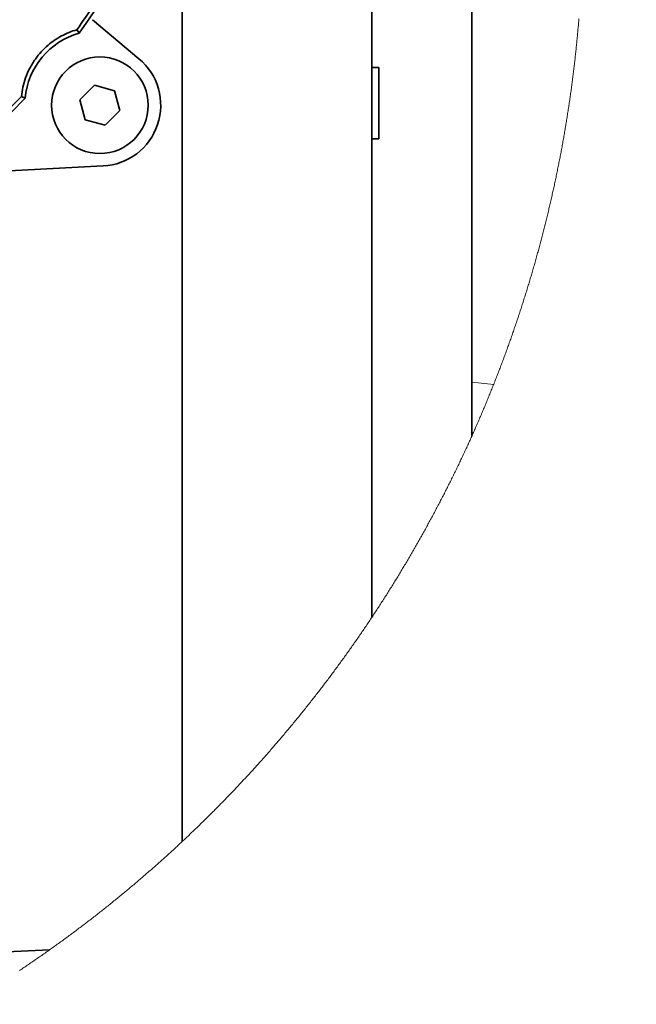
# Model space of a CAD drawing. Header units: millimetres. Extents: x 0 to 12429, y 0 to 8400.
# Tile 136 of 139: x 10439 to 10784, y 6262 to 6812. Entities that reach past the tile are written whole.
import ezdxf

# ---------------------------------------------------------------- set-up
doc = ezdxf.new("R2010")
doc.units = ezdxf.units.MM
doc.header["$LTSCALE"] = 20
doc.styles.add('SLDTEXTSTYLE0', font='TXT', dxfattribs={"width": 0.605})
doc.dimstyles.new('SLDDIMSTYLE9', dxfattribs={"dimtxt": 70, "dimasz": 70, "dimexe": 0, "dimexo": 0.0625, "dimgap": 17.5, "dimtad": 1, "dimdec": 1, "dimlfac": 0.5, "dimrnd": 1e-09, "dimzin": 12, "dimdsep": 46, "dimtxsty": 'SLDTEXTSTYLE0', "dimsah": 1, "dimcen": 0.09, "dimadec": 0, "dimazin": 3, "dimtfac": 1, "dimtofl": 0, "dimtmove": 0, "dimatfit": 3, "dimfxl": 1, "dimfrac": 2, "dimtolj": 1, "dimtzin": 12, "dimarcsym": 0})

# ---------------------------------------------------------------- blocks, each defined once
blk = doc.blocks.new('SW_SYMBOL_HOLE_DEPTH')
at = {"color": 0, "linetype": 'Continuous', "lineweight": 18}
for p, q in [((0, 17500), (16000, 17500)), ((8000, 17500), (8000, 1500)), ((2000, 11100), (8000, 1500)), ((14000, 11100), (8000, 1500))]:
    blk.add_line(p, q, dxfattribs=at)
blk = doc.blocks.new('_D_60')
at = {"color": 7, "linetype": 'Continuous', "lineweight": 0}
for p, q in [((10173.55, 7017.9), (10173.55, 5966.19)), ((10381.55, 6314.9), (10381.55, 5966.19)), ((10173.55, 5996.19), (10381.55, 5996.19)), ((10381.55, 5996.19), (11231.03, 5996.19))]:
    blk.add_line(p, q, dxfattribs=at)
at = {"color": 7, "linetype": 'Continuous', "lineweight": 18}
for points in [[(10173.55, 5996.19), (10243.55, 5986.19), (10243.55, 6006.19)], [(10381.55, 5996.19), (10311.55, 6006.19), (10311.55, 5986.19)]]:
    blk.add_solid(points, dxfattribs=at)
at = {"color": 7, "linetype": 'Continuous', "lineweight": 18, "xscale": 0.0045117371, "yscale": 0.0045117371, "zscale": 0.0045117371}
blk.add_blockref('SW_SYMBOL_HOLE_DEPTH', (11027.4, 6006.31), dxfattribs=at)
at = {"color": 7, "linetype": 'Continuous', "lineweight": 18, "char_height": 70, "attachment_point": 1, "style": 'SLDTEXTSTYLE0'}
for s, insert in [('(2x M12', (10652.8, 6086.62)), ('104', (10466.14, 6086.62)), ('19', (11124.09, 6086.62))]:
    blk.add_mtext(s, dxfattribs=dict(at, insert=insert))

msp = doc.modelspace()

# ---------------------------------------------------------------- linework, layer by layer
at = {"color": 7, "linetype": 'Continuous', "lineweight": 35}
for p, q in [((10635.547697, 6946.896805), (10635.547697, 6775.100841)), ((10691.547692, 6609.742655), (10691.547692, 6938.341512)), ((10529.547691, 6918.2166), (10529.547691, 6352.860583)), ((10505.402475, 6790.542378), (10479.43604, 6812.330736)), ((10470.666438, 6806.729092), (10471.947327, 6804.917587)), ((10471.947327, 6804.917587), (10471.979082, 6804.872169)), ((10639.547706, 6785.672797), (10635.547697, 6785.672797)), ((10639.547706, 6747.894539), (10639.547706, 6785.672797)), ((10480.588555, 6775.658263), (10472.402066, 6767.514838)), ((10491.734177, 6772.640242), (10480.588555, 6775.658263)), ((10494.693324, 6761.478795), (10491.734177, 6772.640242)), ((10635.547697, 6775.100841), (10635.547697, 6478.083982)), ((10441.683352, 6768.469109), (10439.666703, 6769.395365)), ((10441.733792, 6768.446221), (10441.683352, 6768.469109)), ((10472.402066, 6767.514838), (10475.361228, 6756.353392)), ((10486.506849, 6753.335489), (10494.693324, 6761.478795)), ((10475.361228, 6756.353392), (10486.506849, 6753.335489)), ((10635.547697, 6745.672836), (10639.547706, 6745.672836)), ((10639.547706, 6747.894539), (10639.547706, 6745.672836)), ((10485.327124, 6730.543389), (10396.877512, 6725.908055)), ((10691.547692, 6579.558148), (10691.547692, 6609.742178)), ((10455.447823, 6292.383088), (10431.547701, 6291.296019))]:
    msp.add_line(p, q, dxfattribs=at)
at = {"color": 8, "linetype": 'Continuous', "lineweight": 18}
msp.add_line((10703.769654, 6608.456744), (10691.547483, 6609.742178), dxfattribs=at)
at = {"color": 7, "linetype": 'Continuous', "lineweight": 18, "flags": 128}
msp.add_lwpolyline([(10438.582808, 6280.785097), (10439.208627, 6281.202807), (10439.833999, 6281.621112), (10440.458938, 6282.040133), (10441.083416, 6282.459749), (10441.707462, 6282.880081), (10442.331046, 6283.301009), (10442.954197, 6283.722653), (10443.576887, 6284.145011), (10444.19913, 6284.567966), (10444.820925, 6284.991516), (10445.442274, 6285.415782), (10446.063161, 6285.840763), (10446.6836, 6286.26634), (10447.303593, 6286.692633), (10447.923124, 6287.119521), (10448.542207, 6287.547125), (10449.160829, 6287.975325), (10449.779004, 6288.40424), (10450.396716, 6288.83387), (10451.013967, 6289.263977), (10451.630771, 6289.694919), (10452.247113, 6290.126456), (10452.862993, 6290.55859), (10453.478411, 6290.991439), (10454.093367, 6291.424884), (10454.707876, 6291.859044), (10455.321908, 6292.293801), (10455.447823, 6292.383088), (10456.061304, 6292.818679), (10456.674307, 6293.254866), (10457.286864, 6293.691768), (10457.898959, 6294.129266), (10458.510578, 6294.567479), (10459.121734, 6295.006289), (10459.732413, 6295.445813), (10460.342631, 6295.885934), (10460.952386, 6296.32677), (10461.56168, 6296.768202), (10462.170482, 6297.21023), (10462.778836, 6297.652973), (10463.386699, 6298.096313), (10463.994101, 6298.540367), (10464.601025, 6298.985018), (10465.207487, 6299.430265), (10465.813458, 6299.876227), (10466.418967, 6300.322904), (10467.023998, 6300.770058), (10467.628553, 6301.217927), (10468.232632, 6301.666512), (10468.836233, 6302.115692), (10469.439357, 6302.565469), (10470.042005, 6303.015961), (10470.644176, 6303.467049), (10471.245855, 6303.918733), (10471.847057, 6304.371132), (10472.447783, 6304.824127), (10473.048031, 6305.277719), (10473.647788, 6305.732025), (10474.247053, 6306.186928), (10474.845856, 6306.642546), (10475.444153, 6307.09876), (10476.041973, 6307.55557), (10476.639315, 6308.012976), (10477.236166, 6308.471097), (10477.832526, 6308.929815), (10478.428393, 6309.389247), (10479.023784, 6309.849276), (10479.618668, 6310.3099), (10480.213076, 6310.771121), (10480.806991, 6311.233057), (10481.400415, 6311.695589), (10481.993347, 6312.158717), (10482.585788, 6312.622561), (10483.177721, 6313.087), (10483.769178, 6313.552036), (10484.360129, 6314.017667), (10484.950587, 6314.484014), (10485.540554, 6314.950957), (10486.130014, 6315.418495), (10486.718982, 6315.88663), (10487.307459, 6316.35548), (10487.895429, 6316.824927), (10488.482907, 6317.294969), (10489.069879, 6317.765726), (10489.656344, 6318.236961), (10490.242317, 6318.70891), (10490.827784, 6319.181456), (10491.412759, 6319.654717), (10491.997212, 6320.128454), (10492.581174, 6320.602907), (10493.164629, 6321.077956), (10493.747577, 6321.553601), (10494.330019, 6322.029843), (10494.911954, 6322.506799), (10495.493367, 6322.984351), (10496.074289, 6323.4625), (10496.654704, 6323.941244), (10497.234598, 6324.420585), (10497.814, 6324.900641), (10498.39288, 6325.381173), (10498.971239, 6325.862421), (10499.549106, 6326.344265), (10500.126451, 6326.826705), (10500.703275, 6327.309741), (10501.279592, 6327.793492), (10501.855388, 6328.277721), (10502.430677, 6328.762664), (10503.00546, 6329.248203), (10503.579706, 6329.73422), (10504.153445, 6330.220951), (10504.726663, 6330.708398), (10505.299359, 6331.196322), (10505.871549, 6331.684841), (10506.443202, 6332.174076), (10507.014349, 6332.663788), (10507.584974, 6333.154215), (10508.155063, 6333.645238), (10508.724645, 6334.136738), (10509.293705, 6334.628953), (10509.862229, 6335.121764), (10510.430232, 6335.615172), (10510.997713, 6336.109175), (10511.564672, 6336.603893), (10512.131095, 6337.099089), (10512.696996, 6337.59488), (10513.262376, 6338.091268), (10513.827219, 6338.58837), (10514.391541, 6339.08595), (10514.955327, 6339.584245), (10515.518576, 6340.083017), (10516.081303, 6340.582384), (10516.643509, 6341.082467), (10517.205164, 6341.583027), (10517.766297, 6342.084302), (10518.326893, 6342.586054), (10518.886953, 6343.088521), (10519.446492, 6343.591465), (10520.005494, 6344.095124), (10520.56393, 6344.599261), (10521.121859, 6345.104112), (10521.679252, 6345.60944), (10522.236109, 6346.115483), (10522.792399, 6346.622004), (10523.348182, 6347.12912), (10523.9034, 6347.636952), (10524.45811, 6348.14526), (10525.012255, 6348.654164), (10525.565863, 6349.163665), (10526.118934, 6349.673762), (10526.671439, 6350.184454), (10527.223438, 6350.695743), (10527.77487, 6351.207627), (10528.325736, 6351.719989), (10528.876096, 6352.233066), (10529.425889, 6352.746739), (10529.547691, 6352.860583), (10530.096829, 6353.374972), (10530.6454, 6353.889836), (10531.193435, 6354.405417), (10531.740934, 6354.921474), (10532.287866, 6355.438127), (10532.834262, 6355.955376), (10533.380121, 6356.473221), (10533.925384, 6356.991543), (10534.470141, 6357.51058), (10535.014331, 6358.030094), (10535.557955, 6358.550324), (10536.101043, 6359.07103), (10536.643565, 6359.592332), (10537.18552, 6360.11423), (10537.726939, 6360.636605), (10538.267821, 6361.159696), (10538.808107, 6361.683263), (10539.347857, 6362.207426), (10539.887041, 6362.732186), (10540.425688, 6363.257541), (10540.963739, 6363.783373), (10541.501254, 6364.309801), (10542.038202, 6364.836945), (10542.574614, 6365.364446), (10543.11043, 6365.892662), (10543.64571, 6366.421475), (10544.180423, 6366.950764), (10544.71454, 6367.480649), (10545.248121, 6368.011131), (10545.781135, 6368.542089), (10546.313584, 6369.073643), (10546.845466, 6369.605793), (10547.376811, 6370.138539), (10547.907561, 6370.671763), (10548.437744, 6371.205701), (10548.967361, 6371.740116), (10549.496382, 6372.275008), (10550.024867, 6372.810616), (10550.552785, 6373.3467), (10551.080108, 6373.88338), (10551.606893, 6374.420537), (10552.133083, 6374.95829), (10552.658707, 6375.496639), (10553.183764, 6376.035585), (10553.708225, 6376.575007), (10554.23215, 6377.115025), (10554.755479, 6377.65552), (10555.278212, 6378.19673), (10555.800408, 6378.738417), (10556.322008, 6379.280581), (10556.843042, 6379.823341), (10557.36348, 6380.366697), (10557.883352, 6380.910649), (10558.402657, 6381.455077), (10558.921367, 6382.000102), (10559.43948, 6382.545604), (10559.957027, 6383.091702), (10560.474008, 6383.638395), (10560.990393, 6384.185566), (10561.506212, 6384.733333), (10562.021434, 6385.281576), (10562.536091, 6385.830416), (10563.050121, 6386.379852), (10563.563615, 6386.929764), (10564.076483, 6387.480272), (10564.588785, 6388.031258), (10565.100521, 6388.582839), (10565.61166, 6389.135017), (10566.122174, 6389.687671), (10566.632151, 6390.240802), (10567.141503, 6390.794529), (10567.650288, 6391.348852), (10568.158477, 6391.903652), (10568.666071, 6392.459048), (10569.173068, 6393.014921), (10569.679499, 6393.57139), (10570.185304, 6394.128336), (10570.690542, 6394.685878), (10571.195185, 6395.243897), (10571.699232, 6395.802511), (10572.202682, 6396.361722), (10572.705537, 6396.921291), (10573.207796, 6397.481574), (10573.709458, 6398.042216), (10574.210524, 6398.603572), (10574.710995, 6399.165286), (10575.210869, 6399.727596), (10575.710148, 6400.290503), (10576.2088, 6400.853886), (10576.706886, 6401.417865), (10577.204376, 6401.982321), (10577.701241, 6402.547254), (10578.197509, 6403.112783), (10578.693181, 6403.678788), (10579.188257, 6404.24539), (10579.682737, 6404.812469), (10580.176592, 6405.380024), (10580.66985, 6405.948176), (10581.162512, 6406.516804), (10581.654549, 6407.086028), (10582.146019, 6407.655729), (10582.636833, 6408.225908), (10583.127081, 6408.796682), (10583.616704, 6409.367932), (10584.10573, 6409.939779), (10584.59413, 6410.512103), (10585.081935, 6411.084904), (10585.569143, 6411.658301), (10586.055726, 6412.232174), (10586.541682, 6412.806524), (10587.027043, 6413.381352), (10587.511808, 6413.956775), (10587.995946, 6414.532794), (10588.479459, 6415.109171), (10588.962376, 6415.686144), (10589.444667, 6416.263594), (10589.926362, 6416.84164), (10590.407431, 6417.420162), (10590.887874, 6417.999162), (10591.367721, 6418.578638), (10591.846943, 6419.158711), (10592.325538, 6419.739141), (10592.803538, 6420.320286), (10593.280882, 6420.901789), (10593.757629, 6421.483888), (10594.233781, 6422.066464), (10594.709277, 6422.649516), (10595.184177, 6423.233046), (10595.658451, 6423.817171), (10596.1321, 6424.401774), (10596.605122, 6424.986853), (10597.077519, 6425.572409), (10597.549289, 6426.158561), (10598.020464, 6426.745071), (10598.490983, 6427.332176), (10598.960906, 6427.919759), (10599.430203, 6428.507938), (10599.898845, 6429.096474), (10600.36689, 6429.685606), (10600.83428, 6430.275215), (10601.301074, 6430.865301), (10601.767212, 6431.455864), (10602.232754, 6432.046904), (10602.697641, 6432.638539), (10603.161901, 6433.230533), (10603.625536, 6433.823122), (10604.088545, 6434.416188), (10604.550898, 6435.009731), (10605.012655, 6435.603751), (10605.473757, 6436.198248), (10605.934232, 6436.793341), (10606.394082, 6437.388791), (10606.853306, 6437.984838), (10607.311875, 6438.581242), (10607.769817, 6439.178242), (10608.227134, 6439.775719), (10608.683795, 6440.373673), (10609.13983, 6440.972103), (10609.595239, 6441.571011), (10610.049993, 6442.170395), (10610.50412, 6442.770256), (10610.957622, 6443.370594), (10611.410469, 6443.971528), (10611.862689, 6444.57282), (10612.314254, 6445.174588), (10612.765163, 6445.776953), (10613.215476, 6446.379675), (10613.665104, 6446.982874), (10614.114135, 6447.586669), (10614.562482, 6448.190822), (10615.010202, 6448.795451), (10615.457296, 6449.400677), (10615.903705, 6450.00626), (10616.349518, 6450.61232), (10616.794646, 6451.218976), (10617.239147, 6451.82599), (10617.683023, 6452.43348), (10618.126213, 6453.041448), (10618.568778, 6453.650011), (10619.010687, 6454.258932), (10619.45197, 6454.86833), (10619.892597, 6455.478205), (10620.332569, 6456.088437), (10620.771885, 6456.699266), (10621.210545, 6457.310571), (10621.64858, 6457.922353), (10622.085929, 6458.534493), (10622.522652, 6459.147228), (10622.95872, 6459.760322), (10623.394132, 6460.373892), (10623.828888, 6460.987939), (10624.263018, 6461.602463), (10624.696463, 6462.217464), (10625.129282, 6462.832941), (10625.561416, 6463.448776), (10625.992894, 6464.065208), (10626.423746, 6464.681997), (10626.853913, 6465.299262), (10627.283454, 6465.917005), (10627.712309, 6466.535224), (10628.140539, 6467.153801), (10628.568083, 6467.772974), (10628.994971, 6468.392505), (10629.421204, 6469.012512), (10629.846781, 6469.632997), (10630.271703, 6470.253839), (10630.695939, 6470.875277), (10631.119549, 6471.497072), (10631.542474, 6472.119345), (10631.964743, 6472.741975), (10632.386356, 6473.365201), (10632.807284, 6473.988785), (10633.227557, 6474.612846), (10633.647174, 6475.237383), (10634.066135, 6475.862278), (10634.48444, 6476.48765), (10634.90206, 6477.113499), (10635.318994, 6477.739824), (10635.547697, 6478.083982), (10635.963619, 6478.710903), (10636.378884, 6479.338302), (10636.793464, 6479.966177), (10637.207389, 6480.594529), (10637.620658, 6481.223239), (10638.033241, 6481.852426), (10638.445139, 6482.48197), (10638.856411, 6483.111991), (10639.266968, 6483.742489), (10639.676869, 6484.373464), (10640.086114, 6485.004796), (10640.494674, 6485.636605), (10640.902579, 6486.268772), (10641.309798, 6486.901535), (10641.716331, 6487.534537), (10642.122209, 6488.168134), (10642.527401, 6488.802089), (10642.931938, 6489.436402), (10643.335789, 6490.07131), (10643.738955, 6490.706457), (10644.141465, 6491.3422), (10644.54329, 6491.978301), (10644.944429, 6492.61476), (10645.344883, 6493.251695), (10645.744681, 6493.889107), (10646.143794, 6494.526877), (10646.542221, 6495.165123), (10646.939993, 6495.803847), (10647.337079, 6496.442928), (10647.73348, 6497.082366), (10648.129195, 6497.722282), (10648.524225, 6498.362674), (10648.918569, 6499.003424), (10649.312258, 6499.644531), (10649.705231, 6500.286116), (10650.097549, 6500.928177), (10650.489181, 6501.570596), (10650.880128, 6502.213492), (10651.270389, 6502.856745), (10651.659965, 6503.500356), (10652.048856, 6504.144444), (10652.437061, 6504.789008), (10652.824581, 6505.433931), (10653.211415, 6506.07921), (10653.597563, 6506.724967), (10653.983027, 6507.371082), (10654.367804, 6508.017673), (10654.751867, 6508.664622), (10655.135274, 6509.311928), (10655.517995, 6509.959711), (10655.900001, 6510.607971), (10656.281352, 6511.25647), (10656.661987, 6511.905564), (10657.041937, 6512.554897), (10657.421201, 6513.204707), (10657.79975, 6513.854994), (10658.177644, 6514.505519), (10658.554822, 6515.156521), (10658.931315, 6515.808), (10659.307122, 6516.459836), (10659.682214, 6517.11203), (10660.056651, 6517.764582), (10660.430372, 6518.41761), (10660.803378, 6519.070996), (10661.175728, 6519.724859), (10661.547363, 6520.378961), (10661.918282, 6521.033658), (10662.288517, 6521.688594), (10662.658065, 6522.344007), (10663.026929, 6522.999777), (10663.395077, 6523.655905), (10663.76254, 6524.31251), (10664.129287, 6524.969353), (10664.495349, 6525.626792), (10664.860695, 6526.28447), (10665.225357, 6526.942624), (10665.589303, 6527.601017), (10665.952563, 6528.260006), (10666.315138, 6528.919233), (10666.676968, 6529.578938), (10667.038143, 6530.23888), (10667.398572, 6530.8993), (10667.758345, 6531.560196), (10668.117374, 6532.221331), (10668.475717, 6532.882942), (10668.833375, 6533.544912), (10669.190287, 6534.207238), (10669.546544, 6534.869923), (10669.902056, 6535.532965), (10670.256883, 6536.196484), (10670.610994, 6536.860241), (10670.96439, 6537.524475), (10671.3171, 6538.189067), (10671.669096, 6538.854136), (10672.020376, 6539.519443), (10672.37097, 6540.185107), (10672.720849, 6540.851249), (10673.070013, 6541.517629), (10673.418462, 6542.184486), (10673.766225, 6542.8517), (10674.113244, 6543.519272), (10674.459576, 6544.187202), (10674.805194, 6544.855489), (10675.150096, 6545.524253), (10675.494283, 6546.193256), (10675.837785, 6546.862616), (10676.180541, 6547.532453), (10676.522612, 6548.202528), (10676.863938, 6548.87308), (10677.204579, 6549.543871), (10677.544504, 6550.215139), (10677.883714, 6550.886764), (10678.222209, 6551.558627), (10678.559989, 6552.230968), (10678.897023, 6552.903666), (10679.233372, 6553.576602), (10679.569006, 6554.250015), (10679.903924, 6554.923786), (10680.238128, 6555.597915), (10680.571616, 6556.272282), (10680.904359, 6556.947126), (10681.236416, 6557.622208), (10681.567728, 6558.297767), (10681.898355, 6558.973564), (10682.228237, 6559.649839), (10682.557404, 6560.326351), (10682.885855, 6561.003341), (10683.213591, 6561.680569), (10683.540612, 6562.358154), (10683.866888, 6563.036098), (10684.192449, 6563.714399), (10684.517324, 6564.393057), (10684.841424, 6565.072073), (10685.164839, 6565.751328), (10685.487509, 6566.431059), (10685.809493, 6567.111029), (10686.130702, 6567.791475), (10686.451226, 6568.472161), (10686.771005, 6569.153203), (10687.090069, 6569.834603), (10687.408417, 6570.516242), (10687.726021, 6571.198358), (10688.042909, 6571.880712), (10688.359082, 6572.563423), (10688.674509, 6573.246493), (10688.989222, 6573.929919), (10689.303219, 6574.613704), (10689.616471, 6575.297727), (10689.929008, 6575.982227), (10690.2408, 6576.666965), (10690.551877, 6577.351941), (10690.862208, 6578.037395), (10691.171825, 6578.723087), (10691.480726, 6579.409136), (10691.547692, 6579.558148), (10691.855699, 6580.244674), (10692.162961, 6580.931439), (10692.469507, 6581.618561), (10692.775309, 6582.305922), (10693.080366, 6582.993759), (10693.384707, 6583.681835), (10693.688333, 6584.370269), (10693.991214, 6585.058941), (10694.29335, 6585.747971), (10694.594771, 6586.437358), (10694.895446, 6587.127103), (10695.195407, 6587.817086), (10695.494622, 6588.507427), (10695.793092, 6589.198007), (10696.090847, 6589.889063), (10696.387857, 6590.580358), (10696.684122, 6591.271891), (10696.979672, 6591.963782), (10697.274476, 6592.65603), (10697.568536, 6593.348517), (10697.86188, 6594.04148), (10698.154449, 6594.734563), (10698.446303, 6595.428003), (10698.737442, 6596.121802), (10699.027806, 6596.815957), (10699.317455, 6597.510351), (10699.606359, 6598.204984), (10699.894518, 6598.900093), (10700.181961, 6599.595322), (10700.468659, 6600.291027), (10700.754583, 6600.986971), (10701.039791, 6601.683153), (10701.324254, 6602.379693), (10701.608002, 6603.076591), (10701.890975, 6603.773727), (10702.173233, 6604.471101), (10702.454716, 6605.168833), (10702.735484, 6605.866923), (10703.015506, 6606.565251), (10703.294784, 6607.263817), (10703.573316, 6607.96286), (10703.769654, 6608.456744), (10704.046905, 6609.156264), (10704.323411, 6609.855904), (10704.599202, 6610.555901), (10704.874217, 6611.256255), (10705.148518, 6611.956848), (10705.422044, 6612.657799), (10705.694854, 6613.358988), (10705.96689, 6614.060415), (10706.23821, 6614.762201), (10706.508756, 6615.464224), (10706.778556, 6616.166605), (10707.047641, 6616.869225), (10707.315951, 6617.572202), (10707.583517, 6618.275418), (10707.850337, 6618.978872), (10708.116412, 6619.682683), (10708.381742, 6620.386733), (10708.646327, 6621.091022), (10708.910137, 6621.795668), (10709.173232, 6622.500552), (10709.435552, 6623.205675), (10709.697127, 6623.911156), (10709.957957, 6624.616875), (10710.218012, 6625.322832), (10710.477352, 6626.029147), (10710.735917, 6626.735701), (10710.993737, 6627.442493), (10711.250812, 6628.149642), (10711.507141, 6628.85703), (10711.762696, 6629.564656), (10712.017536, 6630.27264), (10712.271601, 6630.980863), (10712.524891, 6631.689324), (10712.777465, 6632.398023), (10713.029265, 6633.10696), (10713.28029, 6633.816256), (10713.5306, 6634.525789), (10713.780135, 6635.235562), (10714.028925, 6635.945691), (10714.27694, 6636.65594), (10714.524209, 6637.366547), (10714.770734, 6638.077392), (10715.016514, 6638.788594), (10715.261519, 6639.499916), (10715.505749, 6640.211596), (10715.749234, 6640.923514), (10715.991974, 6641.63567), (10716.233969, 6642.348065), (10716.475189, 6643.060698), (10716.715634, 6643.773569), (10716.955334, 6644.486798), (10717.194289, 6645.200266), (10717.432469, 6645.913972), (10717.669904, 6646.627917), (10717.906564, 6647.342099), (10718.14248, 6648.056521), (10718.37762, 6648.77118), (10718.612015, 6649.486198), (10718.845636, 6650.201334), (10719.078511, 6650.916828), (10719.310611, 6651.632442), (10719.541967, 6652.348413), (10719.772547, 6653.064622), (10720.002383, 6653.78107), (10720.231444, 6654.497637), (10720.459729, 6655.214562), (10720.68727, 6655.931725), (10720.914066, 6656.649126), (10721.140057, 6657.366766), (10721.365303, 6658.084644), (10721.589804, 6658.802761), (10721.81353, 6659.521116), (10722.036481, 6660.23971), (10722.258657, 6660.958542), (10722.480088, 6661.677612), (10722.700745, 6662.396921), (10722.920656, 6663.116469), (10723.139793, 6663.836254), (10723.358154, 6664.556278), (10723.575771, 6665.276422), (10723.792612, 6665.996923), (10724.008679, 6666.717662), (10724.223971, 6667.438521), (10724.438518, 6668.159737), (10724.65229, 6668.881072), (10724.865287, 6669.602646), (10725.07751, 6670.324458), (10725.288987, 6671.046628), (10725.499689, 6671.768798), (10725.709617, 6672.491326), (10725.91877, 6673.214091), (10726.127177, 6673.936977), (10726.33481, 6674.660219), (10726.541668, 6675.383581), (10726.747751, 6676.107182), (10726.953059, 6676.831021), (10727.157622, 6677.555098), (10727.361411, 6678.279294), (10727.564394, 6679.003848), (10727.766633, 6679.728522), (10727.968097, 6680.453433), (10728.168815, 6681.178583), (10728.368729, 6681.903853), (10728.567898, 6682.62948), (10728.766262, 6683.355226), (10728.963882, 6684.08121), (10729.160726, 6684.807314), (10729.356795, 6685.533776), (10729.55209, 6686.260356), (10729.74661, 6686.987175), (10729.940355, 6687.714113), (10730.133325, 6688.441409), (10730.32552, 6689.168824), (10730.51694, 6689.896478), (10730.707616, 6690.624251), (10730.897486, 6691.352262), (10731.086582, 6692.080511), (10731.274933, 6692.808999), (10731.462479, 6693.537606), (10731.649279, 6694.266452), (10731.835276, 6694.995417), (10732.020497, 6695.724739), (10732.204974, 6696.454062), (10732.388645, 6697.183742), (10732.571542, 6697.913541), (10732.753664, 6698.643579), (10732.935041, 6699.373736), (10733.115613, 6700.104131), (10733.295411, 6700.834765), (10733.474433, 6701.565518), (10733.652681, 6702.296509), (10733.830154, 6703.02762), (10734.006822, 6703.758969), (10734.182745, 6704.490556), (10734.357893, 6705.222263), (10734.532237, 6705.954208), (10734.705806, 6706.686272), (10734.878629, 6707.418455), (10735.050648, 6708.150996), (10735.221892, 6708.883657), (10735.392332, 6709.616436), (10735.562026, 6710.349454), (10735.730916, 6711.082591), (10735.899061, 6711.815967), (10736.066401, 6712.549462), (10736.232966, 6713.283195), (10736.398756, 6714.017166), (10736.563742, 6714.751257), (10736.727983, 6715.485467), (10736.891419, 6716.219916), (10737.05408, 6716.954483), (10737.215966, 6717.68917), (10737.377047, 6718.424215), (10737.537384, 6719.159259), (10737.696916, 6719.894542), (10737.855673, 6720.629944), (10738.013655, 6721.365585), (10738.170832, 6722.101344), (10738.327235, 6722.837342), (10738.482863, 6723.57346), (10738.637715, 6724.309696), (10738.791764, 6725.046171), (10738.945037, 6725.782766), (10739.097536, 6726.519598), (10739.249229, 6727.256431), (10739.400178, 6727.993621), (10739.550292, 6728.730811), (10739.699662, 6729.46824), (10739.848226, 6730.205788), (10739.996016, 6730.943574), (10740.143031, 6731.68148), (10740.289241, 6732.419504), (10740.434676, 6733.157648), (10740.579337, 6733.896031), (10740.723193, 6734.634532), (10740.866274, 6735.373153), (10741.00858, 6736.112012), (10741.150081, 6736.85099), (10741.290808, 6737.590088), (10741.43073, 6738.329305), (10741.569906, 6739.06876), (10741.708249, 6739.808335), (10741.845846, 6740.548028), (10741.982639, 6741.287841), (10742.118627, 6742.027773), (10742.25384, 6742.767944), (10742.388278, 6743.508233), (10742.521912, 6744.248642), (10742.654771, 6744.98917), (10742.786854, 6745.729937), (10742.918134, 6746.470823), (10743.048608, 6747.211708), (10743.178338, 6747.952832), (10743.307233, 6748.694076), (10743.435383, 6749.435558), (10743.562698, 6750.177039), (10743.689269, 6750.91876), (10743.815035, 6751.66048), (10743.939996, 6752.402438), (10744.064182, 6753.144516), (10744.187593, 6753.886713), (10744.3102, 6754.629029), (10744.432002, 6755.371465), (10744.553029, 6756.114139), (10744.673282, 6756.856813), (10744.79273, 6757.599606), (10744.911373, 6758.342637), (10745.029241, 6759.085788), (10745.146334, 6759.828939), (10745.262623, 6760.572328), (10745.378107, 6761.315717), (10745.492816, 6762.059344), (10745.60675, 6762.803091), (10745.71985, 6763.546957), (10745.832205, 6764.290823), (10745.943755, 6765.034928), (10746.0545, 6765.779151), (10746.164441, 6766.523375), (10746.273637, 6767.267837), (10746.381998, 6768.012418), (10746.489584, 6768.756999), (10746.596396, 6769.501819), (10746.702373, 6770.246638), (10746.807605, 6770.991697), (10746.912002, 6771.736755), (10747.015625, 6772.482051), (10747.118473, 6773.227348), (10747.220516, 6773.972763), (10747.321755, 6774.718298), (10747.422218, 6775.463952), (10747.521877, 6776.209726), (10747.620761, 6776.955618), (10747.718811, 6777.701511), (10747.816116, 6778.447642), (10747.912586, 6779.193772), (10748.008281, 6779.940023), (10748.103201, 6780.686392), (10748.197317, 6781.432881), (10748.290628, 6782.179488), (10748.383134, 6782.926215), (10748.474866, 6783.672942), (10748.565793, 6784.419789), (10748.655945, 6785.166754), (10748.745292, 6785.913839), (10748.833835, 6786.661042), (10748.921603, 6787.408246), (10749.008566, 6788.155569), (10749.094725, 6788.903011), (10749.180108, 6789.650573), (10749.264657, 6790.398134), (10749.348462, 6791.145934), (10749.431431, 6791.893734), (10749.513626, 6792.641534), (10749.595016, 6793.389572), (10749.675631, 6794.137611), (10749.755442, 6794.885768), (10749.834448, 6795.633926), (10749.912649, 6796.382322), (10749.990076, 6797.130598), (10750.066697, 6797.879113), (10750.142544, 6798.627629), (10750.217557, 6799.376382), (10750.291794, 6800.125016), (10750.365227, 6800.873889), (10750.437885, 6801.622762), (10750.509739, 6802.371635), (10750.580788, 6803.120627), (10750.651032, 6803.869738), (10750.720501, 6804.618968), (10750.789136, 6805.368199), (10750.857025, 6806.117548), (10750.924081, 6806.866898), (10750.990361, 6807.616367), (10751.055837, 6808.365955), (10751.120508, 6809.115543), (10751.184374, 6809.865131), (10751.247466, 6810.614957), (10751.309752, 6811.364664), (10751.371235, 6812.11461), (10751.431912, 6812.864556)], dxfattribs=at)
at = {"color": 7, "linetype": 'Continuous', "lineweight": 35}
msp.add_circle((10483.547713, 6764.496794), 26.999996, dxfattribs=at)
for centre, radius, start, end in [((10173.547702, 7021.89681), 368.999978, 323.97468124, 106.51573675), ((10483.547721, 6764.496817), 42.000029, 105.98845213, 174.60431439), ((10483.547635, 6764.496845), 34.000056, 273.00010882, 49.99994259), ((10173.547781, 7021.896705), 368.999843, 260.90631758, 316.61809809)]:
    msp.add_arc(centre, radius, start, end, dxfattribs=at)
at = {"color": 8, "linetype": 'Continuous', "lineweight": 18}
for centre, radius, start, end in [((10483.547931, 6764.496688), 42.052624, 106.01322507, 174.57958159), ((10173.547735, 7021.896885), 368.94762, 260.90632736, 316.61528574)]:
    msp.add_arc(centre, radius, start, end, dxfattribs=at)
at = {"color": 7, "linetype": 'Continuous', "lineweight": 35}
for points, knots in [([(10069.264382, 7373.596801), (10077.489552, 7375.856072), (10093.9399, 7380.374615), (10119.306428, 7384.987062), (10145.077514, 7387.941618), (10172.636567, 7389.098194), (10201.675465, 7388.075824), (10232.279587, 7384.447325), (10262.758544, 7378.181213), (10292.59435, 7369.346863), (10321.29713, 7358.126249), (10348.97491, 7344.573422), (10375.6609, 7328.571846), (10400.890479, 7310.359968), (10424.261612, 7290.271199), (10445.893295, 7268.3201), (10465.779026, 7244.386935), (10483.558362, 7218.850106), (10498.962604, 7192.157593), (10512.109017, 7164.28381), (10522.951686, 7135.117563), (10531.27606, 7105.135343), (10536.976421, 7074.848723), (10540.1555, 7044.194818), (10540.732694, 7013.083911), (10538.663646, 6982.036322), (10534.01777, 6951.569853), (10526.870568, 6921.590976), (10517.118199, 6892.042441), (10506.729887, 6867.743697), (10497.04596, 6848.642173), (10488.934819, 6834.300899), (10480.2057, 6820.269942), (10473.846192, 6811.242708), (10470.666438, 6806.729092)], [0, 0, 0, 0, 0.0280577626, 0.0561155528, 0.0847384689, 0.1133613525, 0.1468035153, 0.1802456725, 0.2146594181, 0.2490731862, 0.2825147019, 0.3159561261, 0.350369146, 0.3847822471, 0.4182243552, 0.4516666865, 0.4860804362, 0.5204943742, 0.5539364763, 0.5873786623, 0.6217923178, 0.6562062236, 0.6896481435, 0.7230901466, 0.7575037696, 0.791917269, 0.8253598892, 0.85880256, 0.893216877, 0.9276311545, 0.945650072, 0.9636689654, 0.9818344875, 1, 1, 1, 1]), ([(9965.3624, 6752.413286), (9940.114684, 6756.453973), (9883.774613, 6765.470733), (9796.34409, 6779.474421), (9718.608048, 6791.88537), (9668.030001, 6800.033102), (9644.559537, 6803.737127), (9632.788728, 6806.092473), (9621.300512, 6809.487344), (9610.07052, 6814.79787), (9599.524399, 6822.407701), (9590.00747, 6831.946923), (9582.165206, 6843.071385), (9576.376017, 6855.237727), (9572.585634, 6868.32437), (9571.025414, 6886.137836), (9571.490702, 6908.355163), (9571.577695, 6943.671393), (9571.564693, 6981.519586), (9571.483196, 7028.772778), (9571.859245, 7065.117091), (9571.234586, 7093.521573), (9572.140076, 7107.105825), (9574.513995, 7118.153192), (9578.847386, 7129.830382), (9585.59647, 7141.494332), (9594.289431, 7151.958), (9604.524275, 7160.707114), (9616.159643, 7167.810957), (9658.243238, 7182.666819), (9765.579662, 7211.253728), (9893.842449, 7251.120614), (10001.894335, 7282.748431), (10054.917046, 7298.774408), (10089.347976, 7309.252597), (10118.97741, 7316.261393), (10143.862474, 7319.767805), (10169.185812, 7321.229687), (10194.544989, 7320.51442), (10219.510658, 7317.688985), (10244.157195, 7312.805868), (10268.535649, 7305.788598), (10292.225367, 7296.725684), (10314.837809, 7285.793443), (10336.468354, 7273.03759), (10357.137624, 7258.353379), (10376.487813, 7241.96238), (10394.215358, 7224.162208), (10410.412595, 7204.951588), (10425.066183, 7184.240863), (10437.904037, 7162.364135), (10448.731861, 7139.701337), (10457.653591, 7116.229095), (10464.620456, 7091.851755), (10469.491117, 7066.965035), (10472.214649, 7041.990828), (10472.861523, 7016.870583), (10471.366282, 6991.543129), (10467.724061, 6966.440276), (10462.022154, 6941.979725), (10454.326238, 6918.078529), (10444.538244, 6894.691763), (10432.795308, 6872.21636), (10419.32106, 6851.013047), (10404.13243, 6830.995007), (10387.147661, 6812.143469), (10368.596743, 6794.838045), (10348.864174, 6779.147226), (10334.813367, 6770.216134), (10327.763509, 6765.735044)], [0, 0, 0, 0, 0.0365180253, 0.0814896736, 0.1264613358, 0.1489471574, 0.1546583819, 0.1603958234, 0.1660825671, 0.1717242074, 0.1780497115, 0.1845586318, 0.190884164, 0.1973930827, 0.2037192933, 0.2102289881, 0.2228384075, 0.2354493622, 0.2606695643, 0.2768931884, 0.3029369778, 0.3125779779, 0.3174592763, 0.322340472, 0.3286633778, 0.3351695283, 0.3414924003, 0.3479982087, 0.3543235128, 0.3608322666, 0.4115638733, 0.5130271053, 0.5525840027, 0.5723638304, 0.5921414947, 0.603974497, 0.6158074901, 0.6279843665, 0.6401613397, 0.6519944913, 0.663827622, 0.6760047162, 0.6881817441, 0.700008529, 0.7118353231, 0.7240054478, 0.7361756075, 0.7480097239, 0.7598437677, 0.7720220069, 0.7842000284, 0.7960264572, 0.8078528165, 0.8200223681, 0.8321920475, 0.8440265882, 0.8558611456, 0.8680397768, 0.880218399, 0.892044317, 0.9038702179, 0.9160393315, 0.9282085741, 0.9400432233, 0.9518779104, 0.9640567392, 0.9762354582, 0.9880763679, 1, 1, 1, 1]), ([(10439.666703, 6769.395365), (10439.893242, 6771.127154), (10440.35786, 6774.678963), (10441.920959, 6780.001241), (10444.245765, 6785.321314), (10447.227763, 6790.21158), (10450.704292, 6794.484783), (10454.324893, 6797.998572), (10458.133511, 6800.912958), (10462.097192, 6803.326724), (10466.262968, 6805.31753), (10469.219609, 6806.265301), (10470.666438, 6806.729092)], [0, 0, 0, 0, 0.1015866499, 0.2083488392, 0.3216922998, 0.4388739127, 0.5406831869, 0.6417213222, 0.7319691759, 0.8193599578, 0.9116039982, 1, 1, 1, 1]), ([(10439.666703, 6769.395365), (10432.760136, 6762.447297), (10418.946998, 6748.551158), (10395.998738, 6729.719769), (10371.491638, 6712.542735), (10345.309904, 6697.27402), (10317.861294, 6684.175242), (10289.045035, 6673.248483), (10259.120968, 6664.718164), (10229.417589, 6658.928696), (10200.490576, 6655.686332), (10172.330377, 6654.718172), (10143.925251, 6655.78428), (10125.021459, 6658.375485), (10115.569606, 6659.671082)], [0, 0, 0, 0, 0.0825425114, 0.1650850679, 0.2498455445, 0.3346060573, 0.4202758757, 0.5059456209, 0.5941041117, 0.682262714, 0.7607475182, 0.8392323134, 0.9196165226, 1, 1, 1, 1])]:
    msp.add_open_spline(points, degree=3, knots=knots, dxfattribs=at)

# ---------------------------------------------------------------- dimensions: what is measured, and where the dimension line sits
at = {"color": 7, "linetype": 'Continuous', "lineweight": 18}
dim = msp.add_linear_dim(base=(10381.547701, 5996.193674), p1=(10173.547701, 7021.896847), p2=(10381.547701, 6318.896847), text='<> (2x M12 {\\fGDT;x}19', dimstyle='SLDDIMSTYLE9', dxfattribs=at)
dim.commit()
dim.dimension.update_dxf_attribs({"geometry": '_D_60', "text_midpoint": (10848.584241, 5996.193674), "dimtype": 160})

doc.saveas('drawing.dxf')
